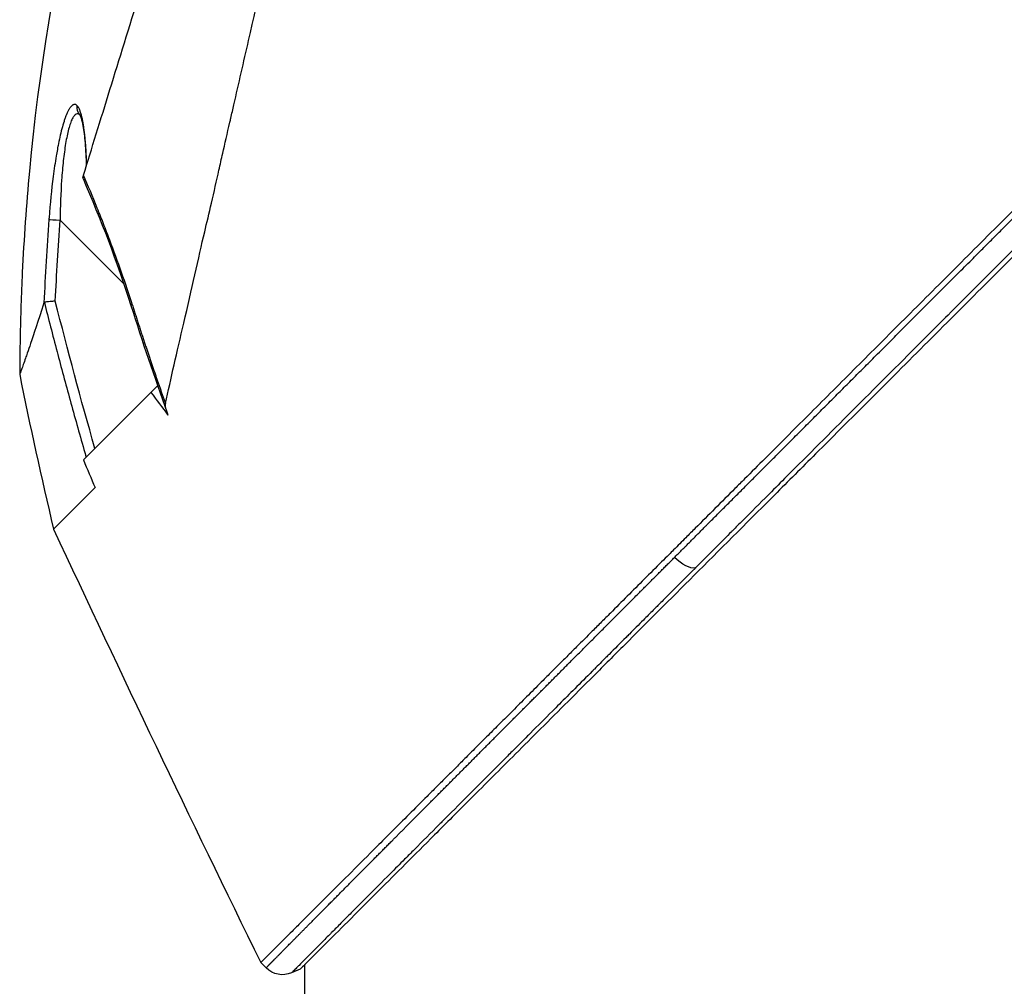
# Model space of a CAD drawing. Header units: millimetres. Extents: x 0 to 4378, y 0 to 2376.
# Tile 251 of 256: x 190 to 233, y 1716 to 1758. Entities that reach past the tile are written whole.
import ezdxf

# ---------------------------------------------------------------- set-up
doc = ezdxf.new("R2010")
doc.units = ezdxf.units.MM
doc.header["$LTSCALE"] = 0.2

# ---------------------------------------------------------------- blocks, each defined once
blk = doc.blocks.new('A$C078f5041')
for p, q in [((48.681, 1253.563), (48.681, 1253.563)), ((48.683, 1253.565), (48.683, 1253.565)), ((46.794, 1246.288), (49.53, 1249.025)), ((46.68, 1246.175), (46.681, 1246.175)), ((45.333, 1241.895), (45.356, 1241.873)), ((45.309, 1241.826), (45.356, 1241.873)), ((45.356, 1241.873), (48.53, 1238.698)), ((48.027, 1237.507), (48.026, 1237.505)), ((48.027, 1237.505), (48.027, 1237.505)), ((39, 1216.956), (39, 1204)), ((40.66, 1216.816), (40.891, 1217.046)), ((39.2, 1216.756), (39.563, 1216.602))]:
    blk.add_line(p, q)
blk.add_arc((39.953, 1217.523), 1, 247.0478, 315.0003)
for centre, major_axis, ratio, start_param, end_param in [((48.307, 1253.895), (0.365, -0.341), 0.967774, 0.031812, 0.893155), ((48.299, 1251.483), (-0.252, 0.643), 0.050518, 3.428931, 3.7475), ((49.521, 1249.016), (0.499, 0.036), 0.01713, 0.149453, 1.550999), ((46.012, 1245.506), (0.477, -0.151), 0.023227, 5.74499, 6.283186), ((-160.109, 1254.679), (194.421, 114.353), 0.811755, 5.576631, 5.609274), ((50.035, 1244.763), (0.178, 0.724), 0.124281, 6.09744, 6.308322), ((255.383, 1122.444), (-235.102, -235.108), 0.712887, 4.90627, 4.909978), ((22.767, 1234.808), (-0.708, -0.706), 0.435647, 0.291628, 1.571358)]:
    blk.add_ellipse(centre, major_axis=major_axis, ratio=ratio, start_param=start_param, end_param=end_param)
for points, knots in [([(-41.555, 1299.49), (-41.555, 1299.49), (-41.496, 1299.431), (-41.262, 1299.197), (-41.087, 1299.022), (-40.705, 1298.64), (-40.529, 1298.463), (-40.062, 1297.996), (-39.755, 1297.689), (-39.215, 1297.15), (-39.007, 1296.942), (-38.536, 1296.471), (-38.27, 1296.205), (-37.247, 1295.182), (-36.408, 1294.343), (-34.273, 1292.208), (-32.919, 1290.854), (-31.089, 1289.024), (-30.697, 1288.632), (-29.443, 1287.378), (-28.558, 1286.493), (-27.182, 1285.117), (-26.706, 1284.641), (-25.726, 1283.661), (-25.222, 1283.157), (-24.183, 1282.118), (-23.649, 1281.584), (-22.55, 1280.486), (-21.986, 1279.921), (-21.127, 1279.062), (-20.836, 1278.771), (-20.25, 1278.185), (-19.955, 1277.89), (-19.293, 1277.228), (-18.925, 1276.86), (-18.18, 1276.115), (-17.801, 1275.737), (-16.654, 1274.59), (-15.88, 1273.815), (-14.696, 1272.631), (-14.29, 1272.226), (-13.469, 1271.405), (-13.054, 1270.989), (-10.944, 1268.88), (-9.233, 1267.168), (-7.034, 1264.97), (-6.555, 1264.49), (-3.631, 1261.566), (-1.784, 1259.72), (-0.374, 1258.309), (-0.156, 1258.092), (0.174, 1257.762), (0.284, 1257.652), (0.558, 1257.378), (0.718, 1257.218), (0.953, 1256.982), (1.029, 1256.907), (1.258, 1256.677), (1.393, 1256.543), (1.643, 1256.293), (1.746, 1256.19), (1.947, 1255.989), (2.039, 1255.897), (2.346, 1255.59), (2.563, 1255.373), (3.62, 1254.316), (4.456, 1253.48), (5.698, 1252.238), (6.104, 1251.832), (6.908, 1251.028), (7.306, 1250.63), (8.479, 1249.457), (9.254, 1248.682), (10.768, 1247.168), (11.509, 1246.427), (12.601, 1245.335), (12.955, 1244.982), (13.655, 1244.282), (14.001, 1243.935), (15.024, 1242.912), (15.697, 1242.239), (16.686, 1241.25), (17.004, 1240.932), (17.944, 1239.992), (18.563, 1239.374), (19.471, 1238.466), (19.764, 1238.172), (20.195, 1237.742), (20.334, 1237.602), (21.048, 1236.888), (21.618, 1236.319), (22.317, 1235.619), (22.453, 1235.484), (22.763, 1235.173), (22.937, 1234.999), (23.18, 1234.756), (23.25, 1234.686), (23.42, 1234.517), (23.522, 1234.414), (24.127, 1233.81), (24.624, 1233.312), (25.351, 1232.586), (25.595, 1232.341), (25.964, 1231.972), (26.091, 1231.845), (26.351, 1231.586), (26.483, 1231.453), (26.842, 1231.094), (27.067, 1230.87), (27.433, 1230.504), (27.575, 1230.362), (27.833, 1230.104), (27.95, 1229.986), (28.145, 1229.791), (28.223, 1229.713), (28.447, 1229.489), (28.592, 1229.344), (28.948, 1228.989), (29.157, 1228.779), (29.568, 1228.369), (29.77, 1228.167), (30.162, 1227.775), (30.352, 1227.585), (30.707, 1227.23), (30.872, 1227.065), (31.124, 1226.812), (31.213, 1226.724), (31.473, 1226.464), (31.644, 1226.292), (31.894, 1226.043), (31.972, 1225.964), (32.176, 1225.761), (32.3, 1225.636), (32.578, 1225.359), (32.73, 1225.207), (33.028, 1224.909), (33.173, 1224.763), (33.456, 1224.48), (33.594, 1224.343), (33.997, 1223.94), (34.257, 1223.679), (34.992, 1222.944), (35.453, 1222.484), (36.658, 1221.278), (37.358, 1220.579), (38.206, 1219.731), (38.425, 1219.512), (38.813, 1219.124), (38.985, 1218.952), (39.287, 1218.65), (39.42, 1218.516), (39.655, 1218.282), (39.759, 1218.178), (40.026, 1217.911), (40.176, 1217.761), (40.402, 1217.535), (40.487, 1217.449), (40.671, 1217.266), (40.754, 1217.183), (40.837, 1217.1), (40.857, 1217.08), (40.885, 1217.052), (40.891, 1217.046), (40.891, 1217.046)], [-12.12683, -12.12683, -12.12683, -12.12683, -11.929155, -11.929155, -11.731142, -11.731142, -11.599108, -11.599108, -11.423504, -11.423504, -11.323203, -11.323203, -11.208746, -11.208746, -10.903559, -10.903559, -10.49681, -10.49681, -10.388234, -10.388234, -10.154863, -10.154863, -10.033963, -10.033963, -9.908546, -9.908546, -9.778492, -9.778492, -9.643694, -9.643694, -9.574994, -9.574994, -9.505925, -9.505925, -9.420491, -9.420491, -9.33343, -9.33343, -9.156755, -9.156755, -9.064945, -9.064945, -8.971626, -8.971626, -8.591834, -8.591834, -8.486072, -8.486072, -7.947871, -7.947871, -7.849464, -7.849464, -7.799156, -7.799156, -7.725216, -7.725216, -7.691028, -7.691028, -7.623996, -7.623996, -7.576077, -7.576077, -7.534454, -7.534454, -7.437649, -7.437649, -7.069154, -7.069154, -6.889697, -6.889697, -6.7135, -6.7135, -6.369354, -6.369354, -6.037716, -6.037716, -5.878371, -5.878371, -5.721439, -5.721439, -5.41411, -5.41411, -5.267307, -5.267307, -4.979651, -4.979651, -4.841656, -4.841656, -4.776165, -4.776165, -4.506382, -4.506382, -4.441344, -4.441344, -4.357044, -4.357044, -4.323655, -4.323655, -4.275506, -4.275506, -4.046926, -4.046926, -3.93135, -3.93135, -3.870595, -3.870595, -3.806578, -3.806578, -3.697345, -3.697345, -3.62817, -3.62817, -3.570669, -3.570669, -3.532087, -3.532087, -3.459788, -3.459788, -3.354278, -3.354278, -3.250772, -3.250772, -3.151679, -3.151679, -3.064305, -3.064305, -3.017007, -3.017007, -2.923431, -2.923431, -2.879873, -2.879873, -2.809551, -2.809551, -2.722407, -2.722407, -2.637561, -2.637561, -2.555786, -2.555786, -2.396229, -2.396229, -2.097254, -2.097254, -1.573532, -1.573532, -1.377037, -1.377037, -1.205237, -1.205237, -1.055164, -1.055164, -0.923686, -0.923686, -0.693568, -0.693568, -0.520921, -0.520921, -0.262062, -0.262062, -0.132423, -0.132423, 0, 0, 0, 0]), ([(44.996, 1241.129), (44.873, 1241.673), (44.755, 1242.201), (44.491, 1243.363), (44.348, 1243.969), (43.865, 1246.048), (43.573, 1247.389), (43.214, 1248.913), (43.112, 1249.334), (42.9, 1250.248), (42.795, 1250.723), (42.639, 1251.419), (42.583, 1251.666), (42.435, 1252.31), (42.33, 1252.761), (42.207, 1253.303), (42.193, 1253.362), (42.136, 1253.612), (42.093, 1253.804), (41.84, 1254.909), (41.628, 1255.834), (40.596, 1260.331), (39.563, 1264.809), (38.372, 1270.057), (38.343, 1270.181), (38.255, 1270.574), (38.196, 1270.832), (37.911, 1272.082), (37.675, 1273.092), (37.213, 1275.1), (36.987, 1276.086), (36.56, 1277.951), (36.357, 1278.83), (35.728, 1281.57), (35.321, 1283.359), (34.842, 1285.449), (34.747, 1285.863), (34.607, 1286.471), (34.562, 1286.672), (34.471, 1287.068), (34.425, 1287.266), (34.338, 1287.647), (34.296, 1287.83), (34.214, 1288.189), (34.174, 1288.364), (33.98, 1289.207), (33.833, 1289.853), (33.568, 1291.008), (33.45, 1291.525), (33.238, 1292.448), (33.143, 1292.862), (32.736, 1294.639), (32.473, 1295.781), (32.176, 1297.092), (32.094, 1297.46), (31.958, 1298.051), (31.903, 1298.278), (31.87, 1298.418)], [0.000202, 0.000202, 0.000202, 0.000202, 0.229071, 0.229071, 0.451055, 0.451055, 0.976928, 0.976928, 1.158323, 1.158323, 1.370376, 1.370376, 1.478744, 1.478744, 1.660636, 1.660636, 1.682878, 1.682878, 1.754881, 1.754881, 2.095999, 2.095999, 3.391402, 3.391402, 3.425371, 3.425371, 3.489795, 3.489795, 3.728653, 3.728653, 3.965316, 3.965316, 4.183283, 4.183283, 4.657702, 4.657702, 4.777295, 4.777295, 4.836881, 4.836881, 4.896376, 4.896376, 4.952913, 4.952913, 5.007544, 5.007544, 5.220073, 5.220073, 5.406505, 5.406505, 5.569953, 5.569953, 6.143852, 6.143852, 6.434427, 6.434427, 6.72683, 6.72683, 6.72683, 6.72683]), ([(-41.746, 1297.7), (-41.746, 1297.7), (-41.746, 1297.7), (-41.592, 1297.547), (-41.501, 1297.455), (-41.299, 1297.253), (-41.205, 1297.159), (-40.956, 1296.91), (-40.792, 1296.746), (-40.5, 1296.455), (-40.387, 1296.342), (-39.95, 1295.904), (-39.585, 1295.539), (-38.946, 1294.9), (-38.7, 1294.655), (-38.147, 1294.101), (-37.836, 1293.79), (-36.639, 1292.593), (-35.664, 1291.618), (-34.008, 1289.962), (-33.38, 1289.335), (-31.127, 1287.081), (-29.393, 1285.348), (-26.594, 1282.549), (-25.588, 1281.543), (-23.456, 1279.411), (-22.327, 1278.281), (-18.485, 1274.439), (-15.687, 1271.641), (-11.324, 1267.279), (-9.775, 1265.73), (-7.41, 1263.365), (-6.602, 1262.557), (-5.403, 1261.358), (-5.015, 1260.97), (-4.173, 1260.128), (-3.717, 1259.672), (-3.147, 1259.102), (-3.021, 1258.976), (-2.675, 1258.629), (-2.445, 1258.4), (-2.122, 1258.077), (-2.03, 1257.984), (-1.652, 1257.607), (-1.367, 1257.322), (-0.935, 1256.89), (-0.787, 1256.742), (-0.523, 1256.478), (-0.405, 1256.36), (-0.204, 1256.159), (-0.12, 1256.075), (0.226, 1255.729), (0.397, 1255.558), (0.754, 1255.201), (0.877, 1255.078), (1.658, 1254.297), (2.311, 1253.644), (3.85, 1252.105), (4.733, 1251.222), (6.478, 1249.477), (7.34, 1248.615), (9.969, 1245.986), (11.727, 1244.228), (14.611, 1241.344), (15.755, 1240.201), (17.479, 1238.476), (18.07, 1237.885), (19.803, 1236.152), (20.93, 1235.025), (23.061, 1232.894), (24.067, 1231.889), (25.501, 1230.455), (25.95, 1230.006), (26.82, 1229.136), (27.241, 1228.714), (28.057, 1227.899), (28.451, 1227.504), (29.204, 1226.751), (29.564, 1226.392), (30.583, 1225.372), (31.228, 1224.728), (32.388, 1223.567), (32.909, 1223.046), (34.279, 1221.676), (35.08, 1220.875), (36.057, 1219.899), (36.311, 1219.645), (36.971, 1218.984), (37.347, 1218.609), (37.922, 1218.034), (38.141, 1217.815), (38.473, 1217.483), (38.599, 1217.357), (38.788, 1217.167), (38.86, 1217.096), (39.014, 1216.942), (39.083, 1216.872), (39.153, 1216.802), (39.171, 1216.785), (39.194, 1216.761), (39.2, 1216.756), (39.2, 1216.756)], [-14.699306, -14.699306, -14.699306, -14.699306, -14.33325, -14.33325, -14.089979, -14.089979, -13.928299, -13.928299, -13.712729, -13.712729, -13.589605, -13.589605, -13.262197, -13.262197, -13.075429, -13.075429, -12.861827, -12.861827, -12.291792, -12.291792, -11.96616, -11.96616, -11.163225, -11.163225, -10.729839, -10.729839, -10.262517, -10.262517, -9.163022, -9.163022, -8.56511, -8.56511, -8.254871, -8.254871, -8.105436, -8.105436, -7.929352, -7.929352, -7.884858, -7.884858, -7.79753, -7.79753, -7.762378, -7.762378, -7.654303, -7.654303, -7.59841, -7.59841, -7.553856, -7.553856, -7.52203, -7.52203, -7.422773, -7.422773, -7.370918, -7.370918, -7.092364, -7.092364, -6.716448, -6.716448, -6.347847, -6.347847, -5.587534, -5.587534, -5.080694, -5.080694, -4.813479, -4.813479, -4.291642, -4.291642, -3.807045, -3.807045, -3.582338, -3.582338, -3.365816, -3.365816, -3.157227, -3.157227, -2.960971, -2.960971, -2.591047, -2.591047, -2.267317, -2.267317, -1.700789, -1.700789, -1.488425, -1.488425, -1.115544, -1.115544, -0.835884, -0.835884, -0.626318, -0.626318, -0.46935, -0.46935, -0.234668, -0.234668, -0.117319, -0.117319, -0.000001, -0.000001, -0.000001, -0.000001]), ([(48.524, 1250.962), (48.348, 1251.532), (48.164, 1252.129), (47.783, 1253.36), (47.586, 1253.996), (46.979, 1255.961), (46.551, 1257.345), (45.814, 1259.734), (45.511, 1260.713), (44.186, 1265.006), (43.121, 1268.459), (41.768, 1272.665), (41.505, 1273.482), (40.97, 1275.151), (40.699, 1275.999), (40.301, 1277.245), (40.17, 1277.655), (39.782, 1278.871), (39.529, 1279.667), (39.032, 1281.231), (38.788, 1281.997), (38.319, 1283.478), (38.094, 1284.19), (37.767, 1285.226), (37.661, 1285.561), (37.507, 1286.051), (37.456, 1286.211), (37.355, 1286.533), (37.305, 1286.691), (37.063, 1287.462), (36.88, 1288.045), (36.552, 1289.097), (36.406, 1289.564), (36.026, 1290.787), (35.808, 1291.496), (35.469, 1292.605), (35.338, 1293.037), (35.135, 1293.716), (35.057, 1293.981), (34.883, 1294.577), (34.798, 1294.876), (34.699, 1295.233), (34.671, 1295.336), (34.624, 1295.512), (34.605, 1295.584), (34.591, 1295.64)], [0.00002, 0.00002, 0.00002, 0.00002, 0.243777, 0.243777, 0.48798, 0.48798, 0.976777, 0.976777, 1.303038, 1.303038, 2.382704, 2.382704, 2.644531, 2.644531, 2.920325, 2.920325, 3.055737, 3.055737, 3.32651, 3.32651, 3.599271, 3.599271, 3.868476, 3.868476, 4.001861, 4.001861, 4.068427, 4.068427, 4.135561, 4.135561, 4.396184, 4.396184, 4.623382, 4.623382, 5.021949, 5.021949, 5.320939, 5.320939, 5.545577, 5.545577, 5.882871, 5.882871, 6.051321, 6.051321, 6.219809, 6.219809, 6.219809, 6.219809]), ([(44.77, 1276.102), (48.056, 1268.193), (50.064, 1259.667), (50.989, 1249.684), (51.09, 1248.226), (51.204, 1245.829), (51.235, 1244.892), (51.263, 1243.428), (51.27, 1242.877), (51.272, 1242.375)], [0, 0, 0, 0, 2.569332, 2.569332, 3.007712, 3.007712, 3.288956, 3.288956, 3.446993, 3.446993, 3.446993, 3.446993]), ([(0.549, 1255.695), (0.554, 1255.691), (0.558, 1255.687), (0.84, 1255.404), (1.118, 1255.126), (1.404, 1254.84), (1.412, 1254.832), (1.698, 1254.545), (1.977, 1254.267), (2.262, 1253.981), (2.27, 1253.973), (3.102, 1253.141), (3.926, 1252.316), (5.047, 1251.194), (5.347, 1250.895), (5.663, 1250.578), (5.68, 1250.56), (6.498, 1249.742), (7.297, 1248.943), (8.345, 1247.894), (8.598, 1247.641), (8.927, 1247.312), (9.004, 1247.235), (9.086, 1247.153), (9.091, 1247.147), (9.832, 1246.406), (10.566, 1245.672), (11.6, 1244.636), (11.904, 1244.332), (12.291, 1243.945), (12.374, 1243.862), (12.464, 1243.772), (12.47, 1243.766), (13.469, 1242.765), (14.455, 1241.779), (16.375, 1239.856), (17.31, 1238.92), (18.49, 1237.738), (18.744, 1237.483), (19.01, 1237.217), (19.021, 1237.206), (19.401, 1236.825), (19.767, 1236.458), (20.281, 1235.943), (20.431, 1235.793), (20.593, 1235.63), (20.606, 1235.617), (21.055, 1235.167), (21.49, 1234.732), (21.993, 1234.227), (22.065, 1234.155), (22.151, 1234.07), (22.164, 1234.056), (22.177, 1234.043)], [0, 0, 0, 0, 0.0005805, 0.0005805, 0.037905, 0.037905, 0.0389843, 0.0389843, 0.0764071, 0.0764071, 0.0773875, 0.0773875, 0.1882281, 0.1882281, 0.2285725, 0.2285725, 0.2309338, 0.2309338, 0.3389439, 0.3389439, 0.3732694, 0.3732694, 0.3837095, 0.3837095, 0.3844311, 0.3844311, 0.4846149, 0.4846149, 0.526415, 0.526415, 0.5378858, 0.5378858, 0.5387789, 0.5387789, 0.6757162, 0.6757162, 0.8081041, 0.8081041, 0.8447096, 0.8447096, 0.8463748, 0.8463748, 0.8994645, 0.8994645, 0.9213964, 0.9213964, 0.9232337, 0.9232337, 0.9872833, 0.9872833, 0.9980218, 0.9980218, 1, 1, 1, 1]), ([(48.387, 1251.407), (48.388, 1251.459), (48.39, 1251.51), (48.392, 1251.561), (48.395, 1251.662), (48.399, 1251.76), (48.404, 1251.855), (48.408, 1251.927), (48.412, 1251.998), (48.416, 1252.067), (48.422, 1252.161), (48.428, 1252.252), (48.435, 1252.339), (48.437, 1252.366), (48.439, 1252.392), (48.442, 1252.418), (48.446, 1252.474), (48.451, 1252.528), (48.456, 1252.581), (48.458, 1252.594), (48.459, 1252.605), (48.46, 1252.615), (48.461, 1252.626), (48.462, 1252.637), (48.463, 1252.648), (48.464, 1252.658), (48.465, 1252.669), (48.467, 1252.681), (48.468, 1252.692), (48.469, 1252.704), (48.471, 1252.717), (48.471, 1252.723), (48.472, 1252.73), (48.473, 1252.736), (48.481, 1252.805), (48.489, 1252.872), (48.497, 1252.935), (48.507, 1253.009), (48.518, 1253.08), (48.529, 1253.146), (48.532, 1253.167), (48.535, 1253.186), (48.539, 1253.204), (48.542, 1253.223), (48.545, 1253.241), (48.548, 1253.258), (48.552, 1253.276), (48.555, 1253.293), (48.558, 1253.311), (48.562, 1253.327), (48.565, 1253.344), (48.569, 1253.36), (48.572, 1253.377), (48.575, 1253.393), (48.579, 1253.41), (48.583, 1253.426), (48.586, 1253.443), (48.591, 1253.46), (48.592, 1253.465), (48.593, 1253.471), (48.595, 1253.477), (48.608, 1253.534), (48.623, 1253.586), (48.637, 1253.634), (48.653, 1253.685), (48.669, 1253.731), (48.686, 1253.772), (48.704, 1253.816), (48.722, 1253.853), (48.741, 1253.885), (48.758, 1253.914), (48.776, 1253.937), (48.793, 1253.956)], [0.041256, 0.041256, 0.041256, 0.041256, 0.0873704, 0.0873704, 0.0873704, 0.179587, 0.179587, 0.179587, 0.25, 0.25, 0.25, 0.3457801, 0.3457801, 0.3457801, 0.375, 0.375, 0.375, 0.4375, 0.4375, 0.4375, 0.4522757, 0.4522757, 0.4522757, 0.4674553, 0.4674553, 0.4674553, 0.4817601, 0.4817601, 0.4817601, 0.494357, 0.494357, 0.494357, 0.5, 0.5, 0.5, 0.5575644, 0.5575644, 0.5575644, 0.625, 0.625, 0.625, 0.6455566, 0.6455566, 0.6455566, 0.6664096, 0.6664096, 0.6664096, 0.6873072, 0.6873072, 0.6873072, 0.7071215, 0.7071215, 0.7071215, 0.7261785, 0.7261785, 0.7261785, 0.744047, 0.744047, 0.744047, 0.75, 0.75, 0.75, 0.8083601, 0.8083601, 0.8083601, 0.8715104, 0.8715104, 0.8715104, 0.939154, 0.939154, 0.939154, 1, 1, 1, 1]), ([(48.793, 1253.956), (48.804, 1253.967), (48.815, 1253.977), (48.825, 1253.985), (48.847, 1254.001), (48.869, 1254.01), (48.891, 1254.013), (48.902, 1254.014), (48.913, 1254.014), (48.924, 1254.012), (48.935, 1254.01), (48.947, 1254.007), (48.958, 1254.002), (48.962, 1254.001), (48.967, 1253.998), (48.971, 1253.996), (48.981, 1253.991), (48.99, 1253.985), (49, 1253.978), (49.009, 1253.972), (49.018, 1253.964), (49.027, 1253.956), (49.036, 1253.948), (49.044, 1253.939), (49.052, 1253.93), (49.058, 1253.924), (49.063, 1253.918), (49.068, 1253.912), (49.078, 1253.901), (49.087, 1253.889), (49.095, 1253.877), (49.104, 1253.865), (49.114, 1253.851), (49.123, 1253.836), (49.133, 1253.821), (49.142, 1253.805), (49.152, 1253.788), (49.157, 1253.78), (49.162, 1253.771), (49.167, 1253.762), (49.176, 1253.744), (49.186, 1253.725), (49.196, 1253.705), (49.206, 1253.686), (49.215, 1253.665), (49.225, 1253.645), (49.234, 1253.623), (49.244, 1253.601), (49.253, 1253.578), (49.257, 1253.569), (49.261, 1253.559), (49.265, 1253.549), (49.275, 1253.526), (49.284, 1253.503), (49.292, 1253.48), (49.298, 1253.465), (49.304, 1253.449), (49.31, 1253.434), (49.328, 1253.384), (49.345, 1253.332), (49.363, 1253.278), (49.427, 1253.077), (49.488, 1252.846), (49.543, 1252.6), (49.57, 1252.482), (49.595, 1252.361), (49.618, 1252.241), (49.62, 1252.232), (49.621, 1252.224), (49.623, 1252.215), (49.641, 1252.12), (49.659, 1252.022), (49.677, 1251.922), (49.684, 1251.88), (49.691, 1251.837), (49.699, 1251.794), (49.745, 1251.515), (49.789, 1251.215), (49.829, 1250.909), (49.903, 1250.34), (49.963, 1249.742), (50.009, 1249.127), (50.011, 1249.102), (50.012, 1249.077), (50.014, 1249.052)], [0, 0, 0, 0, 0.0124616, 0.0124616, 0.0124616, 0.0375342, 0.0375342, 0.0375342, 0.0500498, 0.0500498, 0.0500498, 0.0631836, 0.0631836, 0.0631836, 0.0684874, 0.0684874, 0.0684874, 0.0799856, 0.0799856, 0.0799856, 0.0914244, 0.0914244, 0.0914244, 0.1029824, 0.1029824, 0.1029824, 0.1106133, 0.1106133, 0.1106133, 0.125, 0.125, 0.125, 0.1409794, 0.1409794, 0.1409794, 0.1569588, 0.1569588, 0.1569588, 0.1651115, 0.1651115, 0.1651115, 0.1813181, 0.1813181, 0.1813181, 0.1975247, 0.1975247, 0.1975247, 0.2142359, 0.2142359, 0.2142359, 0.2214322, 0.2214322, 0.2214322, 0.2383758, 0.2383758, 0.2383758, 0.25, 0.25, 0.25, 0.2875622, 0.2875622, 0.2875622, 0.4276917, 0.4276917, 0.4276917, 0.4952548, 0.4952548, 0.4952548, 0.5, 0.5, 0.5, 0.5531966, 0.5531966, 0.5531966, 0.5757004, 0.5757004, 0.5757004, 0.7204106, 0.7204106, 0.7204106, 0.9891136, 0.9891136, 0.9891136, 1, 1, 1, 1]), ([(48.685, 1253.569), (48.685, 1253.569), (48.68, 1253.561), (48.661, 1253.52), (48.643, 1253.474), (48.6, 1253.329), (48.574, 1253.215), (48.513, 1252.877), (48.482, 1252.627), (48.431, 1252.049), (48.413, 1251.713), (48.402, 1251.358)], [0.0239116, 0.0239116, 0.0239116, 0.0239116, 0.0520868, 0.0520868, 0.0991049, 0.0991049, 0.1707357, 0.1707357, 0.2833087, 0.2833087, 0.4069787, 0.4069787, 0.4069787, 0.4069787]), ([(48.681, 1253.562), (48.733, 1253.612), (48.785, 1253.624), (48.867, 1253.586), (48.896, 1253.561), (48.953, 1253.491), (48.981, 1253.446), (49.036, 1253.336), (49.062, 1253.272), (49.115, 1253.123), (49.14, 1253.04), (49.213, 1252.769), (49.255, 1252.559), (49.332, 1252.092), (49.365, 1251.842), (49.422, 1251.315), (49.446, 1251.037), (49.504, 1250.193), (49.526, 1249.615), (49.53, 1249.025)], [0.0086893, 0.0086893, 0.0086893, 0.0086893, 0.125, 0.125, 0.1875, 0.1875, 0.25, 0.25, 0.3125, 0.3125, 0.375, 0.375, 0.5, 0.5, 0.625, 0.625, 0.75, 0.75, 1, 1, 1, 1]), ([(46.419, 1245.371), (46.717, 1246.315), (47.037, 1247.226), (47.483, 1248.408), (47.572, 1248.64), (47.751, 1249.097), (47.829, 1249.293), (48.13, 1250.039), (48.329, 1250.512), (48.524, 1250.962)], [0, 0, 0, 0, 0.5, 0.5, 0.625, 0.625, 0.75, 0.75, 0.9999808, 0.9999808, 0.9999808, 0.9999808]), ([(48.55, 1250.87), (48.551, 1250.862), (48.551, 1250.855), (48.551, 1250.847), (48.55, 1250.839), (48.548, 1250.832), (48.545, 1250.824), (48.544, 1250.823), (48.544, 1250.823), (48.544, 1250.822)], [0.000002, 0.000002, 0.000002, 0.000002, 0.0948262, 0.0948262, 0.0948262, 0.1878085, 0.1878085, 0.1878085, 0.1932949, 0.1932949, 0.1932949, 0.1932949]), ([(50.21, 1245.487), (50.035, 1244.791), (49.853, 1244.083), (49.664, 1243.362), (49.484, 1242.679), (49.297, 1241.984), (49.103, 1241.279), (48.911, 1240.578), (48.711, 1239.866), (48.504, 1239.143), (48.473, 1239.035), (48.442, 1238.926), (48.41, 1238.818)], [0.0003303, 0.0003303, 0.0003303, 0.0003303, 0.278419, 0.278419, 0.278419, 0.5421667, 0.5421667, 0.5421667, 0.8042571, 0.8042571, 0.8042571, 0.8434101, 0.8434101, 0.8434101, 0.8434101]), ([(49.737, 1245.544), (49.738, 1245.544), (49.739, 1245.544), (49.791, 1245.537), (49.842, 1245.531), (49.941, 1245.52), (49.99, 1245.515), (50.044, 1245.511), (50.055, 1245.51), (50.1, 1245.506), (50.13, 1245.502), (50.178, 1245.493), (50.197, 1245.489), (50.21, 1245.487)], [-0.00030662, -0.00030662, -0.00030662, -0.00030662, 0, 0, 0.01534295, 0.01534295, 0.03147343, 0.03147343, 0.03555134, 0.03555134, 0.04965849, 0.04965849, 0.06323924, 0.06323924, 0.06323924, 0.06323924]), ([(50.226, 1245.47), (50.488, 1244.663), (50.672, 1244.108), (50.855, 1243.564), (50.903, 1243.421), (50.973, 1243.218), (50.997, 1243.149), (51.092, 1242.874), (51.149, 1242.711), (51.212, 1242.536), (51.229, 1242.49), (51.249, 1242.437), (51.254, 1242.422), (51.261, 1242.404), (51.263, 1242.399), (51.266, 1242.391), (51.267, 1242.387), (51.271, 1242.378), (51.272, 1242.375), (51.272, 1242.375)], [0.000009, 0.000009, 0.000009, 0.000009, 0.522777, 0.522777, 0.731577, 0.731577, 0.850946, 0.850946, 1.233117, 1.233117, 1.425095, 1.425095, 1.520319, 1.520319, 1.567563, 1.567563, 1.612845, 1.612845, 1.703397, 1.703397, 1.703397, 1.703397]), ([(44.886, 1240.631), (44.903, 1240.685), (44.921, 1240.74), (44.936, 1240.794), (44.946, 1240.825), (44.954, 1240.856), (44.962, 1240.886), (44.971, 1240.921), (44.98, 1240.959), (44.986, 1240.995), (44.989, 1241.008), (44.991, 1241.021), (44.993, 1241.034), (44.994, 1241.043), (44.995, 1241.051), (44.996, 1241.06), (44.997, 1241.07), (44.998, 1241.079), (44.998, 1241.088), (44.998, 1241.102), (44.997, 1241.116), (44.996, 1241.129)], [-0.05427616, -0.05427616, -0.05427616, -0.05427616, -0.03697885, -0.03697885, -0.03697885, -0.02702598, -0.02702598, -0.02702598, -0.01535721, -0.01535721, -0.01535721, -0.01103163, -0.01103163, -0.01103163, -0.00807408, -0.00807408, -0.00807408, -0.00478963, -0.00478963, -0.00478963, 0, 0, 0, 0]), ([(49.812, 1235.719), (49.812, 1235.718), (49.765, 1235.766), (49.644, 1235.887), (49.606, 1235.925), (49.503, 1236.028), (49.432, 1236.099), (49.27, 1236.262), (49.179, 1236.352), (48.936, 1236.595), (48.774, 1236.757), (48.504, 1237.027), (48.413, 1237.118), (48.225, 1237.306), (48.128, 1237.403), (48.026, 1237.505)], [0.000146, 0.000146, 0.000146, 0.000146, 0.367245, 0.367245, 0.498947, 0.498947, 0.684399, 0.684399, 0.867254, 0.867254, 1.125083, 1.125083, 1.248416, 1.248416, 1.368812, 1.368812, 1.368812, 1.368812]), ([(22.177, 1234.043), (22.531, 1233.689), (22.882, 1233.337), (23.376, 1232.842), (23.521, 1232.697), (23.773, 1232.444), (23.881, 1232.336), (24.132, 1232.085), (24.274, 1231.942), (24.618, 1231.598), (24.819, 1231.397), (25.066, 1231.15), (25.113, 1231.102), (25.406, 1230.809), (25.651, 1230.563), (25.939, 1230.275), (25.984, 1230.23), (26.195, 1230.019), (26.36, 1229.853), (26.556, 1229.657), (26.587, 1229.626), (26.871, 1229.341), (27.123, 1229.089), (27.593, 1228.617), (27.813, 1228.397), (28.132, 1228.077), (28.233, 1227.976), (28.65, 1227.558), (28.964, 1227.244), (29.315, 1226.892), (29.357, 1226.849), (29.623, 1226.583), (29.845, 1226.361), (30.132, 1226.073), (30.2, 1226.005), (30.417, 1225.787), (30.565, 1225.638), (30.713, 1225.49), (30.714, 1225.49), (30.995, 1225.208), (31.271, 1224.931), (31.687, 1224.514), (31.829, 1224.372), (32.354, 1223.844), (32.73, 1223.468), (33.116, 1223.081), (33.137, 1223.059), (33.169, 1223.027), (33.18, 1223.016), (33.564, 1222.631), (33.925, 1222.269), (34.417, 1221.775), (34.559, 1221.633), (34.906, 1221.285), (35.109, 1221.08), (35.356, 1220.833), (35.405, 1220.784), (35.768, 1220.419), (36.069, 1220.117), (36.472, 1219.713), (36.587, 1219.597), (36.835, 1219.348), (36.966, 1219.217), (37.211, 1218.97), (37.326, 1218.854), (37.573, 1218.607), (37.702, 1218.477), (37.856, 1218.322), (37.886, 1218.291), (38.067, 1218.11), (38.208, 1217.968), (38.373, 1217.802), (38.407, 1217.768), (38.533, 1217.641), (38.62, 1217.553), (38.783, 1217.39), (38.858, 1217.314), (39.05, 1217.121), (39.155, 1217.014), (39.256, 1216.913), (39.269, 1216.9), (39.333, 1216.835), (39.379, 1216.789), (39.447, 1216.72), (39.473, 1216.694), (39.499, 1216.667), (39.504, 1216.662), (39.523, 1216.643), (39.535, 1216.631), (39.544, 1216.621), (39.545, 1216.62), (39.55, 1216.616), (39.553, 1216.613), (39.557, 1216.609), (39.558, 1216.607), (39.562, 1216.603), (39.563, 1216.602), (39.563, 1216.602)], [0, 0, 0, 0, 0.038515, 0.038515, 0.0545222, 0.0545222, 0.0665662, 0.0665662, 0.0824982, 0.0824982, 0.1051222, 0.1051222, 0.1104747, 0.1104747, 0.1384354, 0.1384354, 0.1435792, 0.1435792, 0.1627903, 0.1627903, 0.1663847, 0.1663847, 0.1959954, 0.1959954, 0.2222772, 0.2222772, 0.2344569, 0.2344569, 0.27289, 0.27289, 0.2781488, 0.2781488, 0.306068, 0.306068, 0.314748, 0.314748, 0.3339177, 0.3339177, 0.3339768, 0.3339768, 0.3705255, 0.3705255, 0.3897771, 0.3897771, 0.4424465, 0.4424465, 0.4455344, 0.4455344, 0.447102, 0.447102, 0.5012539, 0.5012539, 0.523544, 0.523544, 0.5569375, 0.5569375, 0.5651875, 0.5651875, 0.6190827, 0.6190827, 0.6413963, 0.6413963, 0.6681604, 0.6681604, 0.6932718, 0.6932718, 0.7237044, 0.7237044, 0.7312743, 0.7312743, 0.769237, 0.769237, 0.779207, 0.779207, 0.8071723, 0.8071723, 0.8346658, 0.8346658, 0.882963, 0.882963, 0.8900974, 0.8900974, 0.9208313, 0.9208313, 0.9454965, 0.9454965, 0.9518041, 0.9518041, 0.9707276, 0.9707276, 0.9731875, 0.9731875, 0.9810425, 0.9810425, 0.9870282, 0.9870282, 1, 1, 1, 1])]:
    blk.add_open_spline(points, degree=3, knots=knots)
for points, weights, knots in [([(23.075, 1234.5), (22.554, 1235.022), (21.503, 1236.076), (18.294, 1239.292), (14.407, 1243.186), (9.854, 1247.746), (6.409, 1251.197), (3.816, 1253.794), (2.099, 1255.512), (1.525, 1256.087), (1.24, 1256.372)], [0.999998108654, 0.999998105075, 0.999998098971, 0.999998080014, 0.999998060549, 0.999998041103, 0.999998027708, 0.999998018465, 0.999998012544, 0.999998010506, 0.999998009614], [0, 0, 0, 0, 0.0767447, 0.1535458, 0.461084, 0.6161941, 0.7713836, 0.9235868, 0.9620932, 1, 1, 1, 1]), ([(46.419, 1245.371), (46.168, 1244.574), (45.909, 1243.781), (45.431, 1242.368), (45.215, 1241.748), (44.996, 1241.13)], [1.00000384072, 1.0000038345, 1.00000382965, 1.00000382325, 1.00000382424, 1.00000381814], [0, 0, 0, 0, 0.5599538, 0.5599538, 0.999794, 0.999794, 0.999794, 0.999794]), ([(40.66, 1216.816), (40.66, 1216.816), (40.657, 1216.82), (40.639, 1216.838), (40.603, 1216.876), (40.516, 1216.965), (40.294, 1217.191), (39.928, 1217.562), (39.438, 1218.058), (39.01, 1218.491), (38.467, 1219.039), (37.668, 1219.845), (36.727, 1220.793), (35.537, 1221.991), (34.238, 1223.297), (32.858, 1224.684), (31.845, 1225.702), (31.08, 1226.47), (30.281, 1227.271), (29.303, 1228.253), (28.375, 1229.184), (27.594, 1229.969), (26.8, 1230.765), (25.947, 1231.62), (25.003, 1232.566), (24.047, 1233.525), (23.433, 1234.141), (23.075, 1234.5)], [0.999997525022, 0.999997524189, 0.999997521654, 0.99999751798, 0.999997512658, 0.999997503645, 0.999997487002, 0.999997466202, 0.999997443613, 0.999997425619, 0.999997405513, 0.999997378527, 0.999997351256, 0.999997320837, 0.999997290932, 0.999997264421, 0.999997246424, 0.999997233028, 0.999997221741, 0.999997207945, 0.999997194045, 0.99999718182, 0.999997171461, 0.999997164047, 0.99999715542, 0.99999714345, 0.999997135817, 0.999997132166], [0, 0, 0, 0, 0.018958, 0.029272, 0.048196, 0.079169, 0.117037, 0.192828, 0.230763, 0.268726, 0.306728, 0.358604, 0.434813, 0.476456, 0.552898, 0.629475, 0.666083, 0.685252, 0.72711, 0.765543, 0.804005, 0.83721, 0.856421, 0.894878, 0.933434, 0.961485, 1, 1, 1, 1])]:
    blk.add_rational_spline(points, weights, degree=3, knots=knots)
for points in [[(48.544, 1250.822), (47.786, 1249.07), (47.078, 1247.222), (46.488, 1245.355)], [(49.737, 1245.544), (49.682, 1246.705), (49.614, 1247.865), (49.53, 1249.025)], [(50.014, 1249.052), (50.102, 1247.842), (50.171, 1246.661), (50.226, 1245.47)], [(46.484, 1245.355), (45.994, 1243.804), (45.469, 1242.264), (44.924, 1240.731)], [(51.272, 1242.375), (50.826, 1240.148), (50.34, 1237.928), (49.812, 1235.719)], [(44.924, 1240.731), (44.912, 1240.698), (44.899, 1240.665), (44.886, 1240.632)], [(48.53, 1238.698), (48.36, 1238.301), (48.193, 1237.903), (48.026, 1237.505)], [(49.812, 1235.719), (46.898, 1229.466), (43.924, 1223.242), (40.891, 1217.046)]]:
    blk.add_open_spline(points, degree=3)

msp = doc.modelspace()

# ---------------------------------------------------------------- block references
at = {"xscale": -1}
msp.add_blockref('A$C078f5041', (241.743, 499.915), dxfattribs=at)

doc.saveas('drawing.dxf')
